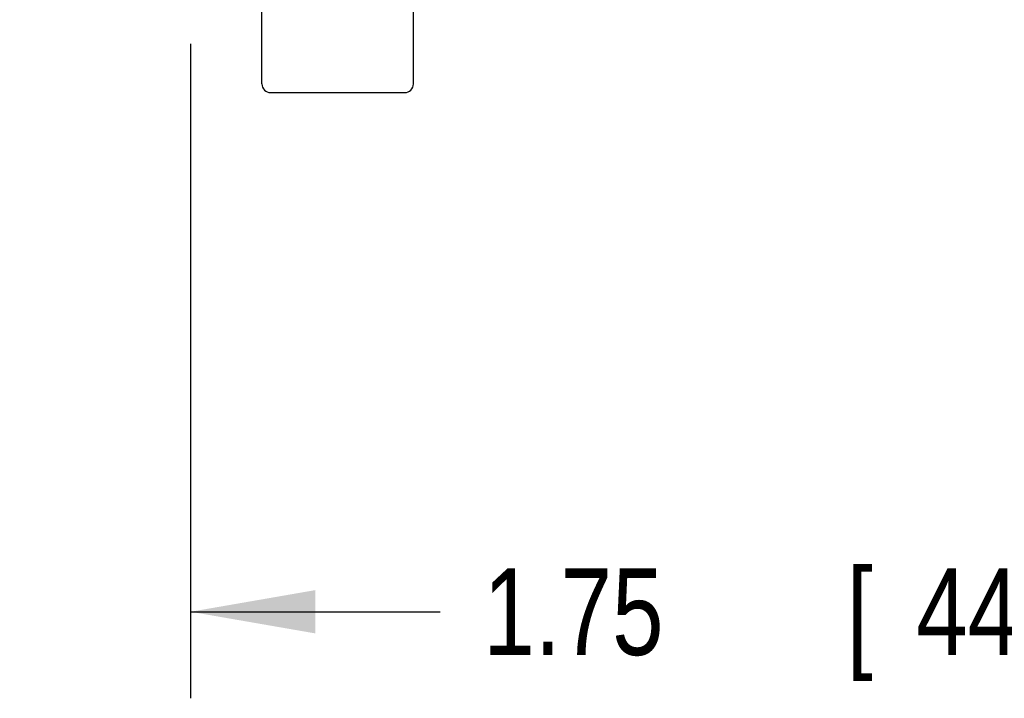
# Model space of a CAD drawing. Header units: inches. Extents: x 0 to 34, y 0 to 22.
# Tile 2 of 118: x 4.3 to 5.7, y 4.1 to 5.1. Entities that reach past the tile are written whole.
import ezdxf

# ---------------------------------------------------------------- set-up
doc = ezdxf.new("R2010")
doc.units = ezdxf.units.IN
doc.header["$LTSCALE"] = 1.87
doc.header["$MEASUREMENT"] = 0
doc.layers.get('0').update_dxf_attribs({"linetype": 'CONTINUOUS'})
doc.layers.add('DIMENSIONS', color=7, linetype='CONTINUOUS')
doc.styles.get("Standard").update_dxf_attribs({"font": 'txt', "width": 0.8})
doc.dimstyles.new('DIMSTYLE_1', dxfattribs={"dimtxt": 0.125, "dimasz": 0.18, "dimexe": 0.18, "dimexo": 0.0625, "dimgap": 0.09, "dimtad": 0, "dimtih": 1, "dimtoh": 1, "dimlfac": 4, "dimzin": 4, "dimdsep": 46, "dimtxsty": 'STANDARD', "dimblk": '_FILLED', "dimblk1": '_FILLED', "dimblk2": '_FILLED', "dimcen": 0.09, "dimadec": 0, "dimazin": 0, "dimtp": 0.02, "dimtm": 0.02, "dimtfac": 1, "dimtofl": 0, "dimtmove": 0, "dimatfit": 3, "dimldrblk": '_FILLED', "dimfxl": 1, "dimtolj": 1, "dimtzin": 4, "dimarcsym": 0})

# ---------------------------------------------------------------- blocks, each defined once
blk = doc.blocks.new('_FILLED')
at = {"color": 0, "linetype": 'BYBLOCK'}
blk.add_solid([(0, 0), (-1, 0.1736), (-1, -0.1736)], dxfattribs=at)
blk = doc.blocks.new('*D0')
at = {"layer": 'DIMENSIONS', "color": 2, "linetype": 'CONTINUOUS'}
for p, q in [((4.088, 5.0762), (4.088, 4.1309)), ((4.5255, 5.0762), (4.5255, 4.1309)), ((4.088, 4.2559), (3.728, 4.2559)), ((4.5255, 4.2559), (4.886, 4.2559))]:
    blk.add_line(p, q, dxfattribs=at)
at = {"layer": 'DIMENSIONS', "color": 2, "linetype": 'CONTINUOUS', "xscale": 0.18, "yscale": 0.18, "zscale": 0.18}
blk.add_blockref('_FILLED', (4.088, 4.2559), dxfattribs=at)
at = {"layer": 'DIMENSIONS', "color": 2, "linetype": 'CONTINUOUS', "xscale": 0.18, "yscale": 0.18, "zscale": 0.18, "rotation": 180}
blk.add_blockref('_FILLED', (4.5255, 4.2559), dxfattribs=at)
at = {"layer": 'DIMENSIONS', "color": 2, "linetype": 'CONTINUOUS', "width": 0.8}
for s, p in [('[', (5.4735, 4.1934)), (']', (5.9735, 4.1934)), ('1.75', (4.9485, 4.1934)), ('44.5', (5.5735, 4.1934))]:
    blk.add_text(s, height=0.125, dxfattribs=at).set_placement(p)

msp = doc.modelspace()

# ---------------------------------------------------------------- linework, layer by layer
at = {"color": 7, "linetype": 'CONTINUOUS'}
for p, q in [((4.6286, 5.0184), (4.6286, 5.1387)), ((4.8473, 5.0184), (4.8473, 5.1387)), ((4.6411, 5.0059), (4.8348, 5.0059))]:
    msp.add_line(p, q, dxfattribs=at)
for centre, start, end in [((4.6411, 5.0184), 180, 270), ((4.8348, 5.0184), 270, 360)]:
    msp.add_arc(centre, 0.0125, start, end, dxfattribs=at)

# ---------------------------------------------------------------- dimensions: what is measured, and where the dimension line sits
at = {"layer": 'DIMENSIONS', "color": 2, "linetype": 'CONTINUOUS'}
dim = msp.add_linear_dim(base=(4.088, 4.2559), p1=(4.5255, 5.0762), p2=(4.088, 5.0762), angle=180, dimstyle='DIMSTYLE_1', dxfattribs=at)
dim.commit()
dim.dimension.update_dxf_attribs({"geometry": '*D0', "text_midpoint": (5.511, 4.2559), "dimtype": 160})

doc.saveas('drawing.dxf')
